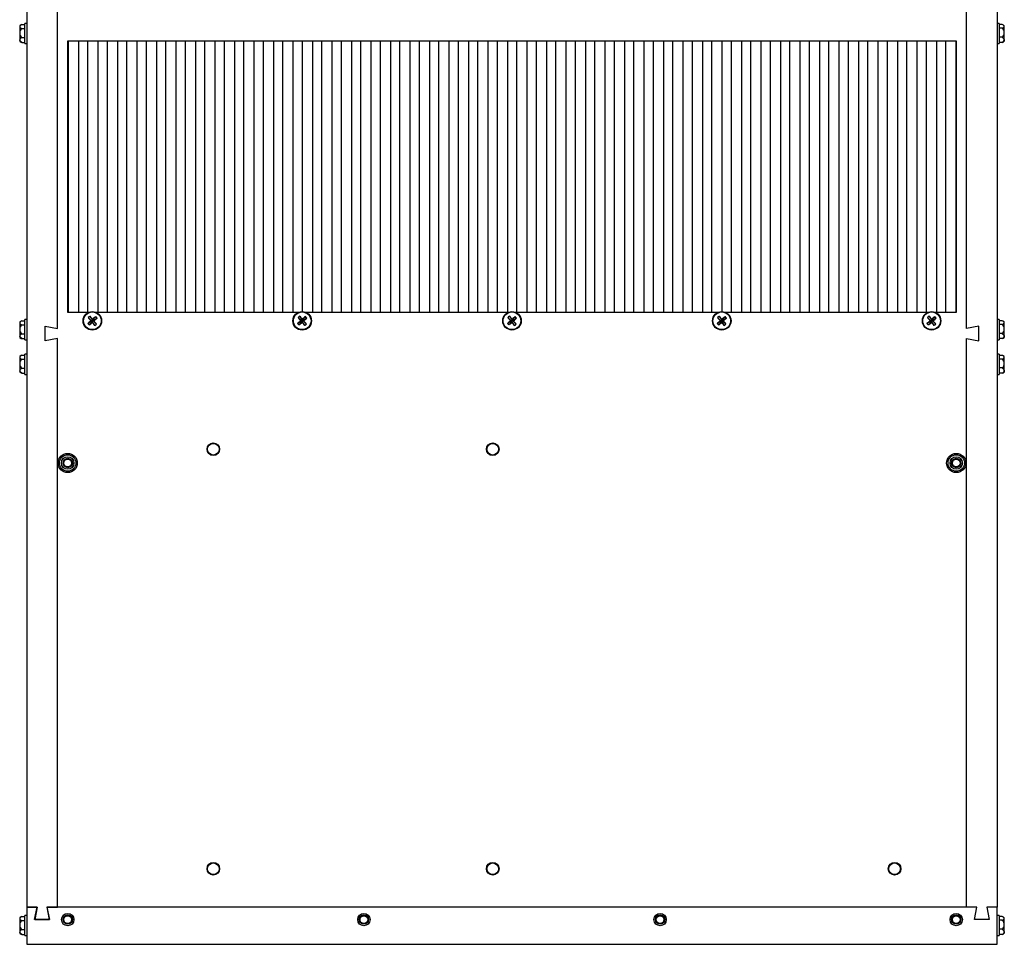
# Model space of a CAD drawing. Extents: x 10 to 130, y 5 to 85.
# Tile 28 of 51: x 56 to 75, y 8 to 27. Entities that reach past the tile are written whole.
import ezdxf

# ---------------------------------------------------------------- set-up
doc = ezdxf.new("R2010")
doc.units = 0
doc.layers.add('BODY', color=3, linetype='CONTINUOUS')

msp = doc.modelspace()

# ---------------------------------------------------------------- linework, layer by layer
at = {"layer": 'BODY', "linetype": 'CONTINUOUS'}
for p, q in [((55.69, 45.38), (55.69, 8.88)), ((75.346, 45.38), (75.346, 8.88)), ((55.688, 45.22), (55.688, 8.88)), ((75.348, 45.22), (75.348, 8.88)), ((56.31, 20.605), (56.31, 33.655)), ((74.726, 20.605), (74.726, 33.655)), ((55.577, 26.756), (55.546, 26.738)), ((55.546, 26.738), (55.546, 26.721)), ((55.588, 26.762), (55.653, 26.762)), ((55.688, 26.785), (55.653, 26.785)), ((55.653, 26.376), (55.653, 26.785)), ((75.384, 26.785), (75.348, 26.785)), ((75.384, 26.785), (75.384, 26.496)), ((75.449, 26.761), (75.384, 26.761)), ((75.491, 26.738), (75.465, 26.753)), ((75.491, 26.724), (75.491, 26.738)), ((55.546, 26.721), (55.546, 26.59)), ((55.546, 26.59), (55.546, 26.449)), ((55.588, 26.681), (55.653, 26.681)), ((75.449, 26.686), (75.384, 26.686)), ((75.491, 26.596), (75.491, 26.724)), ((75.491, 26.452), (75.491, 26.596)), ((55.546, 26.449), (55.546, 26.423)), ((55.546, 26.423), (55.577, 26.404)), ((55.577, 26.405), (55.588, 26.399)), ((55.588, 26.499), (55.653, 26.499)), ((55.588, 26.399), (55.653, 26.399)), ((55.653, 26.376), (55.688, 26.376)), ((56.518, 26.43), (74.518, 26.43)), ((56.518, 20.93), (56.518, 26.43)), ((56.526, 26.43), (56.526, 20.93)), ((56.734, 26.43), (56.734, 20.93)), ((56.921, 26.43), (56.921, 20.93)), ((57.129, 26.43), (57.129, 20.93)), ((57.316, 26.43), (57.316, 20.93)), ((57.524, 26.43), (57.524, 20.93)), ((57.711, 26.43), (57.711, 20.93)), ((57.919, 26.43), (57.919, 20.93)), ((58.106, 26.43), (58.106, 20.93)), ((58.314, 26.43), (58.314, 20.93)), ((58.502, 26.43), (58.502, 20.93)), ((58.709, 26.43), (58.709, 20.93)), ((58.897, 26.43), (58.897, 20.93)), ((59.104, 26.43), (59.104, 20.93)), ((59.292, 26.43), (59.292, 20.93)), ((59.499, 26.43), (59.499, 20.93)), ((59.687, 26.43), (59.687, 20.93)), ((59.894, 26.43), (59.894, 20.93)), ((60.082, 26.43), (60.082, 20.93)), ((60.289, 26.43), (60.289, 20.93)), ((60.477, 26.43), (60.477, 20.93)), ((60.684, 26.43), (60.684, 20.93)), ((60.872, 26.43), (60.872, 20.93)), ((61.079, 26.43), (61.079, 20.93)), ((61.267, 26.43), (61.267, 20.948)), ((61.474, 26.43), (61.474, 20.93)), ((61.662, 26.43), (61.662, 20.93)), ((61.869, 26.43), (61.869, 20.93)), ((62.057, 26.43), (62.057, 20.93)), ((62.264, 26.43), (62.264, 20.93)), ((62.452, 26.43), (62.452, 20.93)), ((62.659, 26.43), (62.659, 20.93)), ((62.847, 26.43), (62.847, 20.93)), ((63.054, 26.43), (63.054, 20.93)), ((63.242, 26.43), (63.242, 20.93)), ((63.45, 26.43), (63.45, 20.93)), ((63.637, 26.43), (63.637, 20.93)), ((63.845, 26.43), (63.845, 20.93)), ((64.032, 26.43), (64.032, 20.93)), ((64.24, 26.43), (64.24, 20.93)), ((64.427, 26.43), (64.427, 20.93)), ((64.635, 26.43), (64.635, 20.93)), ((64.822, 26.43), (64.822, 20.93)), ((65.03, 26.43), (65.03, 20.93)), ((65.217, 26.43), (65.217, 20.93)), ((65.425, 26.43), (65.425, 20.93)), ((65.612, 26.43), (65.612, 20.93)), ((65.82, 26.43), (65.82, 20.93)), ((66.007, 26.43), (66.007, 20.93)), ((66.215, 26.43), (66.215, 20.93)), ((66.402, 26.43), (66.402, 20.93)), ((66.61, 26.43), (66.61, 20.93)), ((66.797, 26.43), (66.797, 20.93)), ((67.005, 26.43), (67.005, 20.93)), ((67.192, 26.43), (67.192, 20.93)), ((67.4, 26.43), (67.4, 20.93)), ((67.587, 26.43), (67.587, 20.93)), ((67.795, 26.43), (67.795, 20.93)), ((67.982, 26.43), (67.982, 20.93)), ((68.19, 26.43), (68.19, 20.93)), ((68.378, 26.43), (68.378, 20.93)), ((68.585, 26.43), (68.585, 20.93)), ((68.773, 26.43), (68.773, 20.93)), ((68.98, 26.43), (68.98, 20.93)), ((69.168, 26.43), (69.168, 20.93)), ((69.375, 26.43), (69.375, 20.93)), ((69.563, 26.43), (69.563, 20.93)), ((69.77, 26.43), (69.77, 20.948)), ((69.958, 26.43), (69.958, 20.93)), ((70.165, 26.43), (70.165, 20.93)), ((70.353, 26.43), (70.353, 20.93)), ((70.56, 26.43), (70.56, 20.93)), ((70.748, 26.43), (70.748, 20.93)), ((70.955, 26.43), (70.955, 20.93)), ((71.143, 26.43), (71.143, 20.93)), ((71.35, 26.43), (71.35, 20.93)), ((71.538, 26.43), (71.538, 20.93)), ((71.745, 26.43), (71.745, 20.93)), ((71.933, 26.43), (71.933, 20.93)), ((72.14, 26.43), (72.14, 20.93)), ((72.328, 26.43), (72.328, 20.93)), ((72.535, 26.43), (72.535, 20.93)), ((72.723, 26.43), (72.723, 20.93)), ((72.93, 26.43), (72.93, 20.93)), ((73.118, 26.43), (73.118, 20.93)), ((73.326, 26.43), (73.326, 20.93)), ((73.513, 26.43), (73.513, 20.93)), ((73.721, 26.43), (73.721, 20.93)), ((73.908, 26.43), (73.908, 20.93)), ((74.116, 26.43), (74.116, 20.93)), ((74.303, 26.43), (74.303, 20.93)), ((74.511, 26.43), (74.511, 20.93)), ((74.518, 26.43), (74.518, 20.93)), ((75.348, 26.376), (75.384, 26.376)), ((75.449, 26.505), (75.384, 26.505)), ((75.384, 26.496), (75.384, 26.376)), ((75.449, 26.399), (75.384, 26.399)), ((75.449, 26.399), (75.465, 26.408)), ((75.465, 26.407), (75.491, 26.423)), ((75.491, 26.452), (75.491, 26.423)), ((55.577, 20.756), (55.546, 20.738)), ((55.588, 20.762), (55.653, 20.762)), ((55.688, 20.785), (55.653, 20.785)), ((55.653, 20.376), (55.653, 20.785)), ((56.939, 20.93), (56.518, 20.93)), ((56.925, 20.709), (57.002, 20.762)), ((56.934, 20.826), (57.002, 20.762)), ((56.953, 20.676), (57.017, 20.744)), ((56.967, 20.854), (57.02, 20.776)), ((57.002, 20.762), (56.986, 20.763)), ((57.002, 20.762), (57.02, 20.776)), ((57.002, 20.762), (57.017, 20.744)), ((57.016, 20.728), (57.017, 20.744)), ((57.035, 20.759), (57.017, 20.744)), ((57.07, 20.667), (57.017, 20.744)), ((57.084, 20.844), (57.02, 20.776)), ((57.021, 20.792), (57.02, 20.776)), ((57.035, 20.759), (57.02, 20.776)), ((57.112, 20.812), (57.035, 20.759)), ((57.035, 20.759), (57.051, 20.758)), ((57.103, 20.694), (57.035, 20.759)), ((61.189, 20.93), (57.098, 20.93)), ((61.175, 20.709), (61.252, 20.762)), ((61.184, 20.826), (61.252, 20.762)), ((61.203, 20.676), (61.267, 20.744)), ((61.217, 20.854), (61.27, 20.776)), ((61.252, 20.762), (61.236, 20.763)), ((61.252, 20.762), (61.27, 20.776)), ((61.252, 20.762), (61.267, 20.744)), ((61.266, 20.728), (61.267, 20.744)), ((61.285, 20.759), (61.267, 20.744)), ((61.32, 20.667), (61.267, 20.744)), ((61.334, 20.844), (61.27, 20.776)), ((61.271, 20.792), (61.27, 20.776)), ((61.285, 20.759), (61.27, 20.776)), ((61.362, 20.812), (61.285, 20.759)), ((61.285, 20.759), (61.301, 20.758)), ((61.353, 20.694), (61.285, 20.759)), ((65.439, 20.93), (61.348, 20.93)), ((65.425, 20.709), (65.502, 20.762)), ((65.434, 20.826), (65.502, 20.762)), ((65.453, 20.676), (65.517, 20.744)), ((65.467, 20.854), (65.52, 20.776)), ((65.502, 20.762), (65.486, 20.763)), ((65.502, 20.762), (65.52, 20.776)), ((65.502, 20.762), (65.517, 20.744)), ((65.516, 20.728), (65.517, 20.744)), ((65.535, 20.759), (65.517, 20.744)), ((65.57, 20.667), (65.517, 20.744)), ((65.584, 20.844), (65.52, 20.776)), ((65.521, 20.792), (65.52, 20.776)), ((65.535, 20.759), (65.52, 20.776)), ((65.612, 20.812), (65.535, 20.759)), ((65.535, 20.759), (65.551, 20.758)), ((65.603, 20.694), (65.535, 20.759)), ((69.689, 20.93), (65.598, 20.93)), ((69.675, 20.709), (69.752, 20.762)), ((69.684, 20.826), (69.752, 20.762)), ((69.703, 20.676), (69.767, 20.744)), ((69.717, 20.854), (69.77, 20.776)), ((69.752, 20.762), (69.736, 20.763)), ((69.752, 20.762), (69.77, 20.776)), ((69.752, 20.762), (69.767, 20.744)), ((69.766, 20.728), (69.767, 20.744)), ((69.785, 20.759), (69.767, 20.744)), ((69.82, 20.667), (69.767, 20.744)), ((69.834, 20.844), (69.77, 20.776)), ((69.771, 20.792), (69.77, 20.776)), ((69.785, 20.759), (69.77, 20.776)), ((69.862, 20.812), (69.785, 20.759)), ((69.785, 20.759), (69.801, 20.758)), ((69.853, 20.694), (69.785, 20.759)), ((73.939, 20.93), (69.848, 20.93)), ((73.925, 20.709), (74.002, 20.762)), ((73.934, 20.826), (74.002, 20.762)), ((73.953, 20.676), (74.017, 20.744)), ((73.967, 20.854), (74.02, 20.776)), ((74.002, 20.762), (73.986, 20.763)), ((74.002, 20.762), (74.02, 20.776)), ((74.002, 20.762), (74.017, 20.744)), ((74.016, 20.728), (74.017, 20.744)), ((74.035, 20.759), (74.017, 20.744)), ((74.07, 20.667), (74.017, 20.744)), ((74.084, 20.844), (74.02, 20.776)), ((74.021, 20.792), (74.02, 20.776)), ((74.035, 20.759), (74.02, 20.776)), ((74.112, 20.812), (74.035, 20.759)), ((74.035, 20.759), (74.051, 20.758)), ((74.103, 20.694), (74.035, 20.759)), ((74.518, 20.93), (74.098, 20.93)), ((75.384, 20.785), (75.348, 20.785)), ((75.384, 20.785), (75.384, 20.496)), ((75.449, 20.761), (75.384, 20.761)), ((75.491, 20.738), (75.465, 20.753)), ((55.546, 20.738), (55.546, 20.721)), ((55.546, 20.721), (55.546, 20.59)), ((55.546, 20.59), (55.546, 20.449)), ((55.588, 20.681), (55.653, 20.681)), ((56.06, 20.655), (56.31, 20.605)), ((56.06, 20.355), (56.06, 20.655)), ((74.976, 20.655), (74.726, 20.605)), ((74.976, 20.355), (74.976, 20.655)), ((75.449, 20.686), (75.384, 20.686)), ((75.491, 20.724), (75.491, 20.738)), ((75.491, 20.596), (75.491, 20.724)), ((75.491, 20.452), (75.491, 20.596)), ((55.546, 20.449), (55.546, 20.423)), ((55.546, 20.423), (55.577, 20.404)), ((55.577, 20.405), (55.588, 20.399)), ((55.588, 20.499), (55.653, 20.499)), ((55.588, 20.399), (55.653, 20.399)), ((55.653, 20.376), (55.688, 20.376)), ((56.31, 20.405), (56.06, 20.355)), ((56.31, 8.88), (56.31, 20.405)), ((74.726, 8.88), (74.726, 20.405)), ((74.726, 20.405), (74.976, 20.355)), ((75.348, 20.376), (75.384, 20.376)), ((75.449, 20.505), (75.384, 20.505)), ((75.384, 20.496), (75.384, 20.376)), ((75.449, 20.399), (75.384, 20.399)), ((75.449, 20.399), (75.465, 20.408)), ((75.465, 20.407), (75.491, 20.423)), ((75.491, 20.452), (75.491, 20.423)), ((55.577, 20.056), (55.546, 20.038)), ((55.546, 20.038), (55.546, 20.021)), ((55.546, 20.021), (55.546, 19.89)), ((55.588, 20.062), (55.653, 20.062)), ((55.588, 19.981), (55.653, 19.981)), ((55.688, 20.085), (55.653, 20.085)), ((55.653, 19.676), (55.653, 20.085)), ((75.384, 20.085), (75.348, 20.085)), ((75.384, 20.085), (75.384, 19.796)), ((75.449, 20.061), (75.384, 20.061)), ((75.449, 19.986), (75.384, 19.986)), ((75.491, 20.038), (75.465, 20.053)), ((75.491, 20.024), (75.491, 20.038)), ((75.491, 19.896), (75.491, 20.024)), ((55.546, 19.89), (55.546, 19.749)), ((55.546, 19.749), (55.546, 19.723)), ((55.588, 19.799), (55.653, 19.799)), ((75.449, 19.805), (75.384, 19.805)), ((75.384, 19.796), (75.384, 19.676)), ((75.491, 19.752), (75.491, 19.896)), ((75.491, 19.752), (75.491, 19.723)), ((55.546, 19.723), (55.577, 19.704)), ((55.577, 19.705), (55.588, 19.699)), ((55.588, 19.699), (55.653, 19.699)), ((55.653, 19.676), (55.688, 19.676)), ((75.348, 19.676), (75.384, 19.676)), ((75.449, 19.699), (75.384, 19.699)), ((75.449, 19.699), (75.465, 19.708)), ((75.465, 19.707), (75.491, 19.723)), ((55.898, 8.88), (55.688, 8.88)), ((55.688, 8.88), (55.688, 8.13)), ((55.69, 8.88), (55.9, 8.88)), ((55.848, 8.63), (55.898, 8.88)), ((55.9, 8.88), (55.85, 8.63)), ((56.098, 8.88), (56.148, 8.63)), ((74.938, 8.88), (56.098, 8.88)), ((56.1, 8.88), (56.31, 8.88)), ((56.15, 8.63), (56.1, 8.88)), ((74.936, 8.88), (74.726, 8.88)), ((74.886, 8.63), (74.936, 8.88)), ((74.888, 8.63), (74.938, 8.88)), ((75.346, 8.88), (75.136, 8.88)), ((75.136, 8.88), (75.186, 8.63)), ((75.138, 8.88), (75.188, 8.63)), ((75.348, 8.88), (75.138, 8.88)), ((75.348, 8.13), (75.348, 8.88)), ((55.577, 8.686), (55.546, 8.668)), ((55.546, 8.668), (55.546, 8.651)), ((55.546, 8.651), (55.546, 8.52)), ((55.588, 8.692), (55.653, 8.692)), ((55.588, 8.611), (55.653, 8.611)), ((55.688, 8.715), (55.653, 8.715)), ((55.653, 8.306), (55.653, 8.715)), ((56.148, 8.63), (55.848, 8.63)), ((55.85, 8.63), (56.15, 8.63)), ((75.186, 8.63), (74.886, 8.63)), ((75.188, 8.63), (74.888, 8.63)), ((75.384, 8.715), (75.348, 8.715)), ((75.384, 8.715), (75.384, 8.426)), ((75.449, 8.691), (75.384, 8.691)), ((75.449, 8.616), (75.384, 8.616)), ((75.491, 8.668), (75.465, 8.683)), ((75.491, 8.654), (75.491, 8.668)), ((75.491, 8.526), (75.491, 8.654)), ((55.546, 8.52), (55.546, 8.379)), ((55.546, 8.379), (55.546, 8.353)), ((55.588, 8.429), (55.653, 8.429)), ((75.449, 8.435), (75.384, 8.435)), ((75.384, 8.426), (75.384, 8.306)), ((75.491, 8.382), (75.491, 8.526)), ((75.491, 8.382), (75.491, 8.353)), ((55.546, 8.353), (55.577, 8.334)), ((55.577, 8.335), (55.588, 8.329)), ((55.588, 8.329), (55.653, 8.329)), ((55.653, 8.306), (55.688, 8.306)), ((75.348, 8.306), (75.384, 8.306)), ((75.449, 8.329), (75.384, 8.329)), ((75.449, 8.329), (75.465, 8.338)), ((75.465, 8.337), (75.491, 8.353)), ((55.688, 8.13), (75.348, 8.13))]:
    msp.add_line(p, q, dxfattribs=at)
at = {"layer": 'BODY', "linetype": 'CONTINUOUS', "flags": 128}
for points in [[(55.588, 26.399), (55.554, 26.427), (55.546, 26.445), (55.546, 26.449)], [(75.449, 26.505), (75.483, 26.475), (75.491, 26.456), (75.491, 26.452)], [(55.588, 20.399), (55.554, 20.427), (55.546, 20.445), (55.546, 20.449)], [(75.449, 20.505), (75.483, 20.475), (75.491, 20.456), (75.491, 20.452)], [(55.588, 19.699), (55.554, 19.727), (55.546, 19.745), (55.546, 19.749)], [(75.449, 19.805), (75.483, 19.775), (75.491, 19.756), (75.491, 19.752)], [(55.588, 8.329), (55.554, 8.357), (55.546, 8.375), (55.546, 8.379)], [(75.449, 8.435), (75.483, 8.405), (75.491, 8.386), (75.491, 8.382)]]:
    msp.add_lwpolyline(points, dxfattribs=at)
at = {"layer": 'BODY', "linetype": 'CONTINUOUS'}
for centre, radius in [((57.018, 20.76), 0.188), ((61.268, 20.76), 0.188), ((65.518, 20.76), 0.187), ((69.768, 20.76), 0.187), ((74.018, 20.76), 0.187), ((57.018, 20.76), 0.179), ((61.268, 20.76), 0.179), ((65.518, 20.76), 0.179), ((69.768, 20.76), 0.179), ((74.018, 20.76), 0.179), ((59.468, 18.16), 0.128), ((59.468, 18.16), 0.118), ((59.468, 18.16), 0.118), ((65.128, 18.16), 0.128), ((65.128, 18.16), 0.118), ((65.128, 18.16), 0.118), ((56.518, 17.88), 0.195), ((56.518, 17.88), 0.167), ((56.518, 17.88), 0.126), ((56.518, 17.88), 0.095), ((56.518, 17.88), 0.0781), ((74.518, 17.88), 0.195), ((74.518, 17.88), 0.167), ((74.518, 17.88), 0.126), ((74.518, 17.88), 0.095), ((74.518, 17.88), 0.0781), ((59.468, 9.66), 0.128), ((59.468, 9.66), 0.118), ((59.468, 9.66), 0.118), ((65.128, 9.66), 0.128), ((65.128, 9.66), 0.118), ((65.128, 9.66), 0.118), ((73.268, 9.66), 0.128), ((73.268, 9.66), 0.118), ((73.268, 9.66), 0.118), ((56.518, 8.63), 0.125), ((56.518, 8.63), 0.095), ((56.518, 8.63), 0.0781), ((62.518, 8.63), 0.125), ((62.518, 8.63), 0.095), ((62.518, 8.63), 0.0781), ((68.518, 8.63), 0.125), ((68.518, 8.63), 0.095), ((68.518, 8.63), 0.0781), ((74.518, 8.63), 0.125), ((74.518, 8.63), 0.095), ((74.518, 8.63), 0.0781)]:
    msp.add_circle(centre, radius, dxfattribs=at)
for centre, radius, start, end in [((55.608, 26.699), 0.0661, 107.5346, 160.0131), ((75.436, 26.704), 0.0584, 19.3486, 77.2303), ((55.603, 26.739), 0.0606, 197.4189, 255.0334), ((55.689, 26.579), 0.144, 134.7128, 175.4092), ((55.675, 26.595), 0.13, 182.2693, 227.6087), ((75.432, 26.748), 0.064, 285.5145, 337.9066), ((75.362, 26.59), 0.129, 2.2821, 47.7165), ((75.349, 26.607), 0.143, 314.6167, 355.3847), ((55.617, 26.432), 0.0736, 113.5288, 166.5014), ((75.416, 26.469), 0.0767, 295.2519, 347.5747), ((55.608, 20.699), 0.0661, 107.5337, 160.0135), ((59.19, 18.208), 3.373, 130.7835, 132.173), ((57.252, 20.487), 0.465, 127.8036, 133.0758), ((59.569, 22.937), 3.376, 218.7075, 220.0961), ((54.467, 18.589), 3.374, 40.7836, 42.1729), ((59.194, 18.212), 3.374, 128.7071, 130.0965), ((54.847, 23.312), 3.374, 310.783, 312.1724), ((54.471, 18.585), 3.373, 38.7066, 40.0964), ((56.745, 20.527), 0.465, 37.8048, 43.0746), ((63.44, 18.208), 3.374, 130.7835, 132.1728), ((61.502, 20.487), 0.465, 127.8036, 133.0762), ((63.819, 22.937), 3.376, 218.7075, 220.0961), ((58.718, 18.59), 3.372, 40.7833, 42.1732), ((63.445, 18.21), 3.376, 128.7075, 130.0961), ((59.097, 23.313), 3.374, 310.7834, 312.1725), ((58.72, 18.585), 3.373, 38.7066, 40.0962), ((60.995, 20.527), 0.465, 37.8038, 43.0755), ((67.69, 18.209), 3.373, 130.7833, 132.173), ((65.752, 20.487), 0.465, 127.8034, 133.0765), ((68.069, 22.937), 3.376, 218.7075, 220.096), ((62.967, 18.589), 3.373, 40.7834, 42.173), ((67.695, 18.211), 3.375, 128.7073, 130.0962), ((63.347, 23.312), 3.374, 310.7832, 312.1725), ((62.971, 18.585), 3.373, 38.7066, 40.0964), ((65.245, 20.527), 0.465, 37.8041, 43.0752), ((71.94, 18.209), 3.373, 130.7835, 132.173), ((70.002, 20.487), 0.465, 127.8028, 133.077), ((72.319, 22.937), 3.376, 218.7075, 220.0958), ((67.217, 18.589), 3.373, 40.7832, 42.173), ((71.945, 18.21), 3.375, 128.7073, 130.096), ((67.596, 23.313), 3.375, 310.7834, 312.1723), ((67.221, 18.585), 3.373, 38.7066, 40.0964), ((69.495, 20.527), 0.465, 37.8047, 43.0746), ((76.189, 18.209), 3.373, 130.7831, 132.1729), ((74.252, 20.487), 0.465, 127.8037, 133.0766), ((76.569, 22.937), 3.376, 218.7075, 220.0961), ((71.467, 18.589), 3.374, 40.7836, 42.1729), ((76.195, 18.21), 3.376, 128.7075, 130.0961), ((71.847, 23.313), 3.374, 310.7834, 312.1725), ((71.471, 18.585), 3.373, 38.7066, 40.0964), ((73.745, 20.527), 0.465, 37.8037, 43.0757), ((75.436, 20.704), 0.0584, 19.3482, 77.2311), ((55.603, 20.739), 0.0606, 197.4198, 255.0321), ((55.689, 20.579), 0.144, 134.7125, 175.4094), ((55.675, 20.595), 0.13, 182.2694, 227.6085), ((57.292, 20.994), 0.465, 217.8054, 223.075), ((54.842, 23.31), 3.376, 308.7075, 310.0961), ((59.573, 22.934), 3.377, 220.784, 222.172), ((56.785, 21.034), 0.465, 307.8066, 313.0737), ((61.542, 20.994), 0.465, 217.8065, 223.0739), ((59.092, 23.31), 3.375, 308.7073, 310.096), ((63.822, 22.933), 3.376, 220.7836, 222.172), ((61.035, 21.034), 0.465, 307.8058, 313.0741), ((65.792, 20.994), 0.465, 217.8058, 223.0745), ((63.342, 23.31), 3.375, 308.7073, 310.0962), ((68.072, 22.933), 3.376, 220.7838, 222.1721), ((65.285, 21.034), 0.465, 307.8063, 313.0736), ((70.042, 20.994), 0.465, 217.8055, 223.0748), ((67.592, 23.31), 3.376, 308.7075, 310.0961), ((72.322, 22.933), 3.376, 220.7837, 222.1723), ((69.535, 21.034), 0.465, 307.8066, 313.0733), ((74.292, 20.994), 0.465, 217.8065, 223.0739), ((71.843, 23.309), 3.374, 308.7071, 310.0965), ((76.573, 22.934), 3.377, 220.784, 222.172), ((73.785, 21.034), 0.465, 307.8065, 313.0729), ((75.432, 20.748), 0.064, 285.5153, 337.9062), ((75.362, 20.59), 0.129, 2.2819, 47.7169), ((75.349, 20.607), 0.143, 314.6167, 355.3848), ((55.617, 20.432), 0.0736, 113.5291, 166.5011), ((75.416, 20.469), 0.0767, 295.2516, 347.575), ((55.608, 19.999), 0.0661, 107.5354, 160.0126), ((55.603, 20.039), 0.0606, 197.4183, 255.0344), ((55.689, 19.879), 0.144, 134.7131, 175.409), ((75.436, 20.004), 0.0584, 19.3496, 77.2288), ((75.432, 20.048), 0.064, 285.514, 337.9067), ((75.362, 19.89), 0.129, 2.282, 47.7165), ((55.675, 19.895), 0.13, 182.2692, 227.6089), ((55.617, 19.732), 0.0736, 113.5291, 166.5011), ((75.349, 19.907), 0.143, 314.6167, 355.3845), ((75.416, 19.769), 0.0767, 295.2528, 347.5744), ((55.608, 8.629), 0.0661, 107.535, 160.0131), ((55.603, 8.669), 0.0606, 197.4201, 255.0319), ((55.689, 8.509), 0.144, 134.7123, 175.4092), ((75.436, 8.634), 0.0584, 19.347, 77.2314), ((75.432, 8.678), 0.064, 285.5117, 337.9081), ((75.362, 8.52), 0.129, 2.2821, 47.7161), ((55.675, 8.525), 0.13, 182.2694, 227.6085), ((55.617, 8.362), 0.0736, 113.5295, 166.5007), ((75.349, 8.537), 0.143, 314.6169, 355.3843), ((75.416, 8.399), 0.0767, 295.2507, 347.5753)]:
    msp.add_arc(centre, radius, start, end, dxfattribs=at)

doc.saveas('drawing.dxf')
